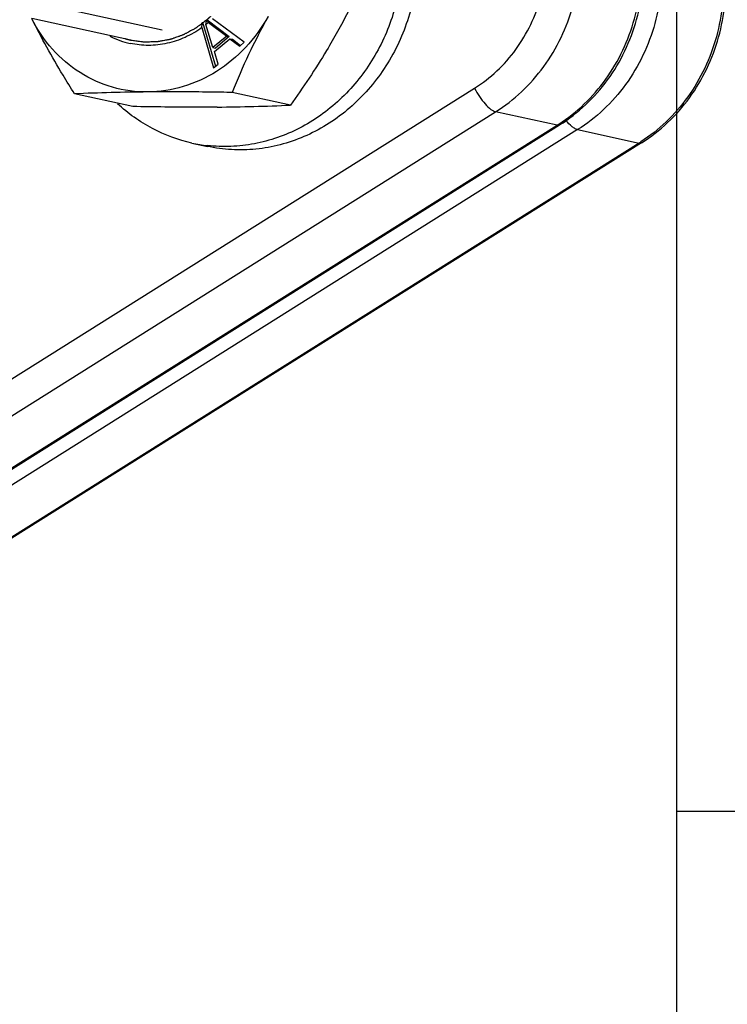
# Model space of a CAD drawing. Header units: millimetres. Extents: x 17 to 597, y 16 to 406.
# Tile 13 of 43: x 137 to 164, y 73 to 111. Entities that reach past the tile are written whole.
import ezdxf

# ---------------------------------------------------------------- set-up
doc = ezdxf.new("R2010")
doc.units = ezdxf.units.MM
doc.header["$LTSCALE"] = 32.67
doc.layers.get('0').update_dxf_attribs({"linetype": 'CONTINUOUS'})
doc.layers.add('ROUNDS', color=7, linetype='CONTINUOUS')

msp = doc.modelspace()

# ---------------------------------------------------------------- linework, layer by layer
at = {"color": 2, "linetype": 'Continuous'}
for p, q in [((162.193458, 395.911944), (162.193458, 15.911944)), ((138.932996, 111.740945), (142.409226, 110.984445)), ((144.1277, 111.363285), (144.11862, 111.355475)), ((162.193458, 80.911944), (581.193458, 80.911944))]:
    msp.add_line(p, q, dxfattribs=at)
at = {"color": 7, "linetype": 'Continuous'}
for p, q in [((141.211449, 110.58415), (137.395056, 111.414677)), ((143.934679, 111.065989), (144.38787, 109.515353)), ((143.965148, 111.277298), (144.462014, 109.577223)), ((144.363216, 110.297935), (144.096729, 111.189949)), ((144.137603, 111.361375), (144.993469, 110.720237)), ((144.191261, 111.268832), (144.894979, 110.74167)), ((145.569566, 110.501431), (144.343504, 111.407137)), ((144.894979, 110.74167), (144.363216, 110.297935)), ((144.993469, 110.720237), (144.461706, 110.276502)), ((144.894979, 110.74167), (144.993469, 110.720237)), ((144.363216, 110.297935), (144.461706, 110.276502)), ((144.421078, 110.14543), (145.011926, 110.63847)), ((145.011926, 110.63847), (145.110417, 110.617036)), ((145.011926, 110.63847), (145.392311, 110.353519)), ((145.110417, 110.617036), (145.425368, 110.381103)), ((145.392311, 110.353519), (145.569566, 110.501431)), ((144.565124, 109.663264), (144.421078, 110.14543)), ((144.38787, 109.515353), (144.565124, 109.663264)), ((141.285237, 108.027832), (139.038389, 108.516792)), ((147.347364, 108.08363), (145.100516, 108.572591)), ((143.558085, 106.625498), (144.149028, 106.496896))]:
    msp.add_line(p, q, dxfattribs=at)
for centre, radius, start, end in [((42.590287, 125.786761), 102.407944, 351.73530797, 351.85475518), ((70.683704, 120.936992), 74.057255, 352.43707505, 352.57386988), ((141.655858, 114.211123), 3.883985, 308.9354811, 310.7518284), ((102.660152, 80.558643), 51.652191, 36.4810827, 36.6142157), ((141.882299, 113.661564), 3.278786, 243.221335, 257.6566536), ((142.595002, 26.578477), 82.015468, 90.51464473, 92.4854192), ((143.781936, 190.358574), 82.352162, 270.51867385, 272.48139008), ((144.820537, 112.428383), 5.938624, 257.724142, 263.5431898)]:
    msp.add_arc(centre, radius, start, end, dxfattribs=at)
for points, knots in [([(151.46814, 117.17003), (151.767778, 116.572615), (152.201893, 115.272734), (152.312391, 113.216139), (151.887635, 111.18538), (150.961303, 109.343542), (149.820101, 108.078116), (148.744079, 107.302112), (147.87736, 106.850623), (146.964915, 106.536802), (146.025352, 106.367219), (145.078498, 106.3456), (144.454371, 106.430431), (144.148818, 106.496943)], [0, 0, 0, 0, 0.125962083, 0.254460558, 0.38393441, 0.512544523, 0.638697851, 0.700701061, 0.761848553, 0.822197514, 0.881874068, 0.941064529, 1, 1, 1, 1]), ([(150.877196, 117.298631), (151.164737, 116.725335), (151.587918, 115.482012), (151.725483, 113.512026), (151.368714, 111.553571), (150.543922, 109.752017), (149.506758, 108.482102), (148.515337, 107.672823), (147.709711, 107.181617), (146.853986, 106.813318), (145.964189, 106.574975), (145.057563, 106.471341), (144.451636, 106.493594), (144.152714, 106.527428)], [0, 0, 0, 0, 0.125602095, 0.253682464, 0.382834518, 0.511368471, 0.637756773, 0.699960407, 0.761342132, 0.821924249, 0.881791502, 0.941086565, 1, 1, 1, 1]), ([(150.54616, 113.84831), (150.346474, 113.356634), (149.916516, 112.364484), (149.424777, 111.401001), (149.157886, 110.920025)], [0, 0, 0, 0, 0.491032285, 1, 1, 1, 1]), ([(146.48879, 111.500876), (146.249695, 111.069992), (145.672008, 110.270683), (144.549733, 109.336665), (143.252102, 108.739141), (142.318423, 108.594872), (141.858329, 108.590637)], [0, 0, 0, 0, 0.258708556, 0.511713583, 0.758439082, 1, 1, 1, 1]), ([(146.48879, 111.500876), (146.221899, 111.0199), (145.73016, 110.056417), (145.300202, 109.064267), (145.100516, 108.572591)], [0, 0, 0, 0, 0.508967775, 1, 1, 1, 1]), ([(139.038389, 108.516792), (138.890119, 108.755582), (138.311086, 109.704032), (137.767811, 110.675068), (137.3956, 111.417178)], [0, 0, 0, 0, 0.252926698, 1, 1, 1, 1]), ([(141.858329, 108.590637), (141.403194, 108.586447), (140.484693, 108.709731), (139.214157, 109.283717), (138.139693, 110.202005), (137.60868, 110.992341), (137.3956, 111.417178)], [0, 0, 0, 0, 0.245894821, 0.492554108, 0.743232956, 1, 1, 1, 1]), ([(143.934679, 111.065989), (143.734398, 110.921081), (143.307997, 110.671907), (142.611813, 110.438127), (141.891626, 110.357242), (141.413261, 110.4079), (141.181394, 110.45857)], [0, 0, 0, 0, 0.255756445, 0.506951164, 0.754451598, 1, 1, 1, 1]), ([(149.157886, 110.920025), (149.021997, 110.675135), (148.460622, 109.703403), (147.836062, 108.769255), (147.347364, 108.08363)], [0, 0, 0, 0, 0.249605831, 1, 1, 1, 1]), ([(145.100516, 108.572591), (144.823298, 108.577272), (143.742662, 108.593256), (142.661798, 108.598032), (141.858329, 108.590637)], [0, 0, 0, 0, 0.256539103, 1, 1, 1, 1]), ([(143.557875, 106.625544), (143.02951, 106.740557), (141.993302, 107.120477), (141.098444, 107.764879), (140.698994, 108.139256)], [0, 0, 0, 0, 0.496908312, 1, 1, 1, 1]), ([(144.527424, 108.009786), (144.26641, 108.007384), (143.185644, 108.002221), (142.104859, 108.013992), (141.285237, 108.027832)], [0, 0, 0, 0, 0.241519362, 1, 1, 1, 1])]:
    msp.add_open_spline(points, degree=3, knots=knots, dxfattribs=at)
at = {"color": 2, "linetype": 'Continuous'}
for points, knots in [([(144.275711, 111.497961), (144.273362, 111.495724), (144.268687, 111.49127), (144.262732, 111.485601), (144.258769, 111.48182), (144.256185, 111.47937), (144.2524, 111.475832), (144.248078, 111.471782), (144.242728, 111.466773), (144.237379, 111.461762), (144.233054, 111.457716), (144.229275, 111.45417), (144.226665, 111.451756), (144.222625, 111.448044), (144.217884, 111.443671), (144.212913, 111.439104), (144.209999, 111.436391), (144.203941, 111.430928), (144.196951, 111.424594), (144.189731, 111.418064), (144.183302, 111.41224), (144.179934, 111.409199), (144.177752, 111.407269), (144.174622, 111.404478), (144.171021, 111.401276), (144.167443, 111.39809), (144.164253, 111.395258), (144.162191, 111.39341), (144.158334, 111.390034), (144.150751, 111.383417), (144.140357, 111.374337), (144.131908, 111.366959), (144.1277, 111.363285)], [0, 0, 0, 0, 0.0625, 0.125, 0.15625, 0.171875, 0.1875, 0.21875, 0.25, 0.28125, 0.3125, 0.328125, 0.34375, 0.375, 0.4375, 0.46875, 0.5, 0.53125, 0.5625, 0.625, 0.65625, 0.671875, 0.6875, 0.71875, 0.75, 0.78125, 0.8125, 0.828125, 0.84375, 0.875, 0.9375, 1, 1, 1, 1]), ([(144.11862, 111.355475), (144.065888, 111.316353), (143.986786, 111.257673), (143.881328, 111.179418), (143.815394, 111.13054), (143.762699, 111.091366), (143.729644, 111.067046), (143.706748, 111.049693), (143.693286, 111.040292), (143.678395, 111.032834), (143.660271, 111.022846), (143.630998, 111.007236), (143.594501, 110.987597), (143.536054, 110.956246), (143.463014, 110.91703), (143.389964, 110.877834), (143.331533, 110.846452), (143.294995, 110.826892), (143.265807, 110.81112), (143.247468, 110.801546), (143.233018, 110.793237), (143.21776, 110.787302), (143.190684, 110.778018), (143.152199, 110.764179), (143.105934, 110.747819), (143.05969, 110.731394), (142.998025, 110.709516), (142.936363, 110.687628), (142.874697, 110.665754), (142.828454, 110.649318), (142.7899, 110.635718), (142.762948, 110.626007), (142.74749, 110.620757), (142.736058, 110.615977), (142.724009, 110.614417), (142.708159, 110.611214), (142.680322, 110.606132), (142.640607, 110.598599), (142.592927, 110.589676), (142.529361, 110.577738), (142.465792, 110.565813), (142.402225, 110.553877), (142.354549, 110.544945), (142.306876, 110.535941), (142.267137, 110.52866), (142.239343, 110.523128), (142.223424, 110.520646), (142.207371, 110.520719), (142.18735, 110.519936), (142.155291, 110.519171), (142.115226, 110.518048), (142.051118, 110.516345), (141.970984, 110.514181), (141.89085, 110.51204), (141.826741, 110.5103), (141.786678, 110.509271), (141.754615, 110.508313), (141.734605, 110.508021), (141.718529, 110.507086), (141.702699, 110.508709), (141.675109, 110.512737), (141.635636, 110.517871), (141.572512, 110.526432), (141.493596, 110.537014), (141.367336, 110.554012), (141.27264, 110.566746), (141.20951, 110.575239)], [0, 0, 0, 0, 0.0625, 0.09375, 0.125, 0.140625, 0.15625, 0.1640625, 0.16796875, 0.171875, 0.1796875, 0.1875, 0.203125, 0.21875, 0.25, 0.28125, 0.296875, 0.3125, 0.3203125, 0.328125, 0.33203125, 0.3359375, 0.34375, 0.359375, 0.375, 0.390625, 0.40625, 0.4375, 0.453125, 0.46875, 0.484375, 0.4921875, 0.49609375, 0.5, 0.50390625, 0.5078125, 0.515625, 0.53125, 0.546875, 0.5625, 0.59375, 0.609375, 0.625, 0.640625, 0.65625, 0.6640625, 0.66796875, 0.671875, 0.6796875, 0.6875, 0.703125, 0.71875, 0.75, 0.78125, 0.796875, 0.8125, 0.8203125, 0.828125, 0.83203125, 0.8359375, 0.84375, 0.859375, 0.875, 0.90625, 0.9375, 1, 1, 1, 1]), ([(141.20951, 110.575239), (141.191703, 110.579222), (141.156111, 110.587243), (141.111745, 110.59802), (141.076493, 110.607217), (141.054298, 110.613196), (141.039188, 110.617307), (141.029911, 110.619867), (141.018212, 110.623247), (141.004425, 110.627189), (140.99314, 110.63043), (140.987529, 110.632039)], [0, 0, 0, 0, 0.25, 0.5, 0.625, 0.75, 0.8125, 0.84375, 0.875, 0.9375, 1, 1, 1, 1])]:
    msp.add_open_spline(points, degree=3, knots=knots, dxfattribs=at)
at = {"layer": 'ROUNDS', "color": 9, "linetype": 'Continuous'}
for p, q in [((128.576269, 92.486837), (154.429679, 108.735673)), ((129.383518, 91.577096), (155.236928, 107.825932)), ((157.600702, 107.311526), (155.236928, 107.825932)), ((131.747292, 91.06269), (157.600702, 107.311526)), ((158.388627, 107.140057), (132.535217, 90.891221)), ((158.388627, 107.140057), (160.752401, 106.625651)), ((160.752401, 106.625651), (134.898991, 90.376814))]:
    msp.add_line(p, q, dxfattribs=at)
at = {"layer": 'ROUNDS', "color": 7, "linetype": 'Continuous'}
for p, q in [((131.844848, 91.073898), (157.698258, 107.322734)), ((160.849958, 106.636859), (134.996548, 90.388023))]:
    msp.add_line(p, q, dxfattribs=at)
at = {"layer": 'ROUNDS', "color": 9, "linetype": 'Continuous'}
for centre in [(154.228306, 112.677249), (157.380006, 111.991374)]:
    msp.add_arc(centre, 6.33751, 302.1496582, 302.9180931, dxfattribs=at)
for points, knots in [([(155.236928, 107.825932), (155.593309, 108.049917), (156.268991, 108.57525), (157.407476, 109.873371), (158.362231, 111.87823), (158.560814, 114.092816), (158.247314, 115.802488), (157.9369, 116.608898), (157.74613, 116.989254)], [0, 0, 0, 0, 0.122050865, 0.24627641, 0.498279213, 0.751282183, 0.876617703, 1, 1, 1, 1]), ([(154.429679, 108.735673), (154.73515, 108.927661), (155.314306, 109.377943), (156.290142, 110.490625), (157.108508, 112.209071), (157.278715, 114.107287), (157.010012, 115.572721), (156.743941, 116.263928), (156.580424, 116.589948)], [0, 0, 0, 0, 0.122051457, 0.246275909, 0.498279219, 0.751282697, 0.876617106, 1, 1, 1, 1]), ([(157.67236, 107.357237), (158.02022, 107.58243), (158.679119, 108.1069), (159.788945, 109.392814), (160.721272, 111.366357), (160.922512, 113.542583), (160.626659, 115.22661), (160.329844, 116.023254), (160.146838, 116.400023)], [0, 0, 0, 0, 0.122123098, 0.246364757, 0.498304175, 0.751224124, 0.876558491, 1, 1, 1, 1]), ([(160.897829, 116.303378), (161.088599, 115.923023), (161.399013, 115.116613), (161.712513, 113.406941), (161.51393, 111.192354), (160.559175, 109.187496), (159.42069, 107.889374), (158.745008, 107.364042), (158.388627, 107.140057)], [0, 0, 0, 0, 0.123382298, 0.248717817, 0.501720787, 0.75372359, 0.877949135, 1, 1, 1, 1]), ([(163.298537, 115.714148), (163.481543, 115.337379), (163.778358, 114.540735), (164.074211, 112.856707), (163.872972, 110.680482), (162.940644, 108.706938), (161.830818, 107.421025), (161.171919, 106.896555), (160.82406, 106.671361)], [0, 0, 0, 0, 0.123441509, 0.248775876, 0.501695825, 0.753635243, 0.877876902, 1, 1, 1, 1]), ([(154.429679, 108.735673), (154.485395, 108.624586), (154.609594, 108.413109), (154.818013, 108.138448), (155.002468, 107.954069), (155.142927, 107.859633), (155.207344, 107.83237), (155.236928, 107.825932)], [0, 0, 0, 0, 0.300692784, 0.591385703, 0.833175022, 0.926744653, 1, 1, 1, 1]), ([(157.600702, 107.311526), (157.609976, 107.309508), (157.642579, 107.304319), (157.67821, 107.310129), (157.698259, 107.322733)], [0, 0, 0, 0, 0.286101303, 1, 1, 1, 1]), ([(158.388627, 107.140057), (158.355448, 107.147277), (158.282867, 107.179686), (158.125217, 107.291767), (158.015067, 107.408977), (157.941514, 107.497299)], [0, 0, 0, 0, 0.175839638, 0.404783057, 1, 1, 1, 1]), ([(160.849958, 106.636858), (160.843576, 106.632846), (160.813179, 106.618516), (160.777526, 106.620183), (160.752401, 106.625651)], [0, 0, 0, 0, 0.226708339, 1, 1, 1, 1])]:
    msp.add_open_spline(points, degree=3, knots=knots, dxfattribs=at)
at = {"layer": 'ROUNDS', "color": 7, "linetype": 'Continuous'}
for points in [[(157.698258, 107.322734), (158.054779, 107.546807), (158.729451, 108.070506), (159.863061, 109.359938), (160.812236, 111.346609), (161.008304, 113.541579), (160.695959, 115.238391), (160.386552, 116.04083), (160.196275, 116.420201)], [(160.849958, 106.636859), (161.206479, 106.860932), (161.88115, 107.38463), (163.01476, 108.674063), (163.963936, 110.660733), (164.160003, 112.855704), (163.847659, 114.552516), (163.538251, 115.354955), (163.347975, 115.734326)]]:
    msp.add_open_spline(points, degree=3, knots=[0, 0, 0, 0, 0.122898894, 0.247381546, 0.498724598, 0.750824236, 0.876130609, 1, 1, 1, 1], dxfattribs=at)

doc.saveas('drawing.dxf')
